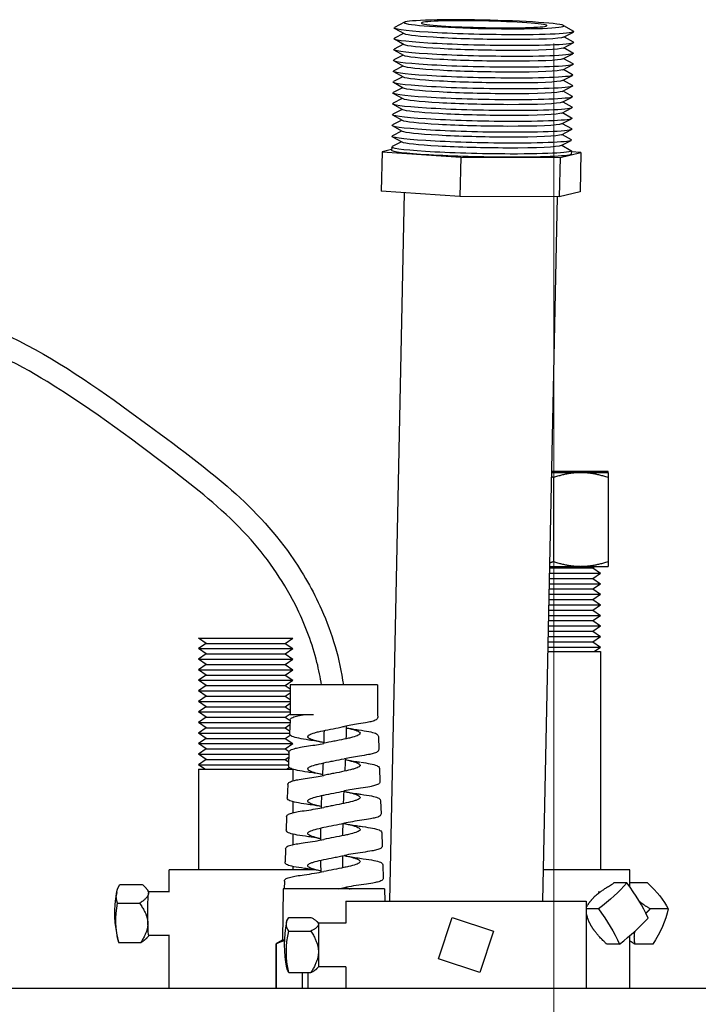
# Model space of a CAD drawing. Extents: x 0 to 796, y 0 to 496.
# Tile 62 of 222: x 134.95 to 138.83, y 311.55 to 317.18. Entities that reach past the tile are written whole.
import ezdxf

# ---------------------------------------------------------------- set-up
doc = ezdxf.new("R2010")
doc.units = 0
doc.header["$LTSCALE"] = 12
doc.header["$MEASUREMENT"] = 0
doc.linetypes.add('C', pattern=[2, 1.25, -0.25, 0.25, -0.25])
doc.layers.add('C', color=4, linetype='C', lineweight=13)
doc.layers.add('X', color=1, linetype='CONTINUOUS')

msp = doc.modelspace()

# ---------------------------------------------------------------- linework, layer by layer
at = {"layer": 'C'}
msp.add_line((138.00229, 317.0468), (138.00229, 189.12703), dxfattribs=at)
at = {"layer": 'X'}
for p, q in [((137.14826, 317.16778), (137.09093, 317.13822)), ((137.14268, 317.10353), (137.08965, 317.07618)), ((137.14689, 317.10113), (137.09082, 317.13303)), ((138.05649, 317.08243), (138.11383, 317.11199)), ((138.05787, 317.14908), (138.11393, 317.11718)), ((137.1414, 317.04149), (137.08838, 317.01415)), ((137.14561, 317.0391), (137.08955, 317.07099)), ((138.05522, 317.02039), (138.11255, 317.04996)), ((138.0608, 317.08465), (138.11266, 317.05515)), ((137.14434, 316.97706), (137.08827, 317.00896)), ((138.05394, 316.95836), (138.11128, 316.98792)), ((138.05952, 317.02261), (138.11138, 316.99311)), ((137.14306, 316.91503), (137.08699, 316.94693)), ((137.14013, 316.97946), (137.0871, 316.95212)), ((138.05825, 316.96058), (138.11011, 316.93108)), ((137.14179, 316.853), (137.08572, 316.88489)), ((137.13885, 316.91742), (137.08583, 316.89008)), ((138.05267, 316.89632), (138.11, 316.92589)), ((138.05697, 316.89854), (138.10883, 316.86904)), ((137.14051, 316.79096), (137.08444, 316.82286)), ((137.13758, 316.85539), (137.08455, 316.82805)), ((138.05139, 316.83429), (138.10872, 316.86385)), ((138.0557, 316.83651), (138.10756, 316.80701)), ((137.13924, 316.72893), (137.08317, 316.76082)), ((137.1363, 316.79336), (137.08327, 316.76601)), ((138.05012, 316.77226), (138.10745, 316.80182)), ((138.05442, 316.77448), (138.10628, 316.74497)), ((137.13503, 316.73132), (137.082, 316.70398)), ((138.04884, 316.71022), (138.10617, 316.73978)), ((138.05315, 316.71244), (138.105, 316.68294)), ((137.13375, 316.66929), (137.08072, 316.64194)), ((137.13796, 316.66689), (137.08189, 316.69879)), ((138.04756, 316.64819), (138.1049, 316.67775)), ((138.05187, 316.65041), (138.10373, 316.62091)), ((137.13247, 316.60725), (137.07945, 316.57991)), ((137.13668, 316.60486), (137.08062, 316.63675)), ((138.04629, 316.58615), (138.10362, 316.61572)), ((137.1312, 316.54522), (137.07817, 316.51787)), ((137.13541, 316.54282), (137.07934, 316.57472)), ((138.04501, 316.52412), (138.10235, 316.55368)), ((138.05059, 316.58837), (138.10245, 316.55887)), ((137.12992, 316.48318), (137.0769, 316.45584)), ((137.13413, 316.48079), (137.07806, 316.51268)), ((138.04374, 316.46208), (138.10107, 316.49165)), ((138.04932, 316.52634), (138.10118, 316.49684)), ((137.01935, 316.42592), (137.01473, 316.20128)), ((137.07416, 316.43903), (137.01935, 316.42592)), ((137.01935, 316.42592), (137.46915, 316.39588)), ((137.07445, 316.45329), (137.07407, 316.43485)), ((138.03777, 316.39424), (138.15659, 316.42265)), ((138.04804, 316.4643), (138.0999, 316.4348)), ((138.10224, 316.43216), (138.10186, 316.41372)), ((138.15659, 316.42265), (138.10212, 316.42629)), ((138.15659, 316.42265), (138.15197, 316.19801)), ((137.46915, 316.39588), (137.46453, 316.17123)), ((137.46915, 316.39588), (138.03777, 316.39424)), ((138.03777, 316.39424), (138.03315, 316.1696)), ((137.46453, 316.17123), (137.01473, 316.20128)), ((138.15197, 316.19801), (138.03315, 316.1696)), ((137.14561, 316.19254), (137.06221, 312.13688)), ((138.03315, 316.1696), (137.46453, 316.17123)), ((138.02032, 316.16963), (137.93739, 312.13688)), ((138.15605, 314.58993), (137.98784, 314.58993)), ((138.3123, 314.59688), (137.98798, 314.59688)), ((137.9998, 314.56202), (137.9998, 314.08179)), ((138.3123, 314.58993), (138.15605, 314.58993)), ((138.3123, 314.58993), (138.3123, 314.59688)), ((138.3123, 314.56202), (138.3123, 314.08179)), ((137.97601, 314.01485), (138.2698, 314.01485)), ((137.97663, 314.04505), (138.2258, 314.04505)), ((137.97681, 314.05388), (138.15605, 314.05388)), ((138.15605, 314.05388), (138.3123, 314.05388)), ((138.2258, 314.04505), (138.23866, 314.05388)), ((138.2258, 314.04505), (138.2698, 314.01485)), ((138.2258, 313.98464), (138.2698, 314.01485)), ((137.97477, 313.95444), (138.2698, 313.95444)), ((137.97539, 313.98464), (138.2258, 313.98464)), ((138.2258, 313.98464), (138.2698, 313.95444)), ((138.2258, 313.92423), (138.2698, 313.95444)), ((137.97353, 313.89403), (138.2698, 313.89403)), ((137.97415, 313.92423), (138.2258, 313.92423)), ((138.2258, 313.92423), (138.2698, 313.89403)), ((138.2258, 313.86383), (138.2698, 313.89403)), ((137.97228, 313.83362), (138.2698, 313.83362)), ((137.9729, 313.86383), (138.2258, 313.86383)), ((138.2258, 313.86383), (138.2698, 313.83362)), ((138.2258, 313.80342), (138.2698, 313.83362)), ((137.97104, 313.77322), (138.2698, 313.77322)), ((137.97166, 313.80342), (138.2258, 313.80342)), ((138.2258, 313.80342), (138.2698, 313.77322)), ((138.2258, 313.74301), (138.2698, 313.77322)), ((137.97042, 313.74301), (138.2258, 313.74301)), ((138.2258, 313.74301), (138.2698, 313.71281)), ((137.96918, 313.68261), (138.2258, 313.68261)), ((137.9698, 313.71281), (138.2698, 313.71281)), ((138.2258, 313.68261), (138.2698, 313.71281)), ((138.2258, 313.68261), (138.2698, 313.6524)), ((135.96951, 313.64318), (136.50951, 313.64318)), ((136.01351, 313.61298), (135.96951, 313.64318)), ((136.01351, 313.61298), (135.96951, 313.58277)), ((136.01351, 313.61298), (136.23951, 313.61298)), ((136.23951, 313.61298), (136.46551, 313.61298)), ((136.46551, 313.61298), (136.50951, 313.64318)), ((136.46551, 313.61298), (136.50951, 313.58277)), ((137.96794, 313.6222), (138.2258, 313.6222)), ((137.96856, 313.6524), (138.2698, 313.6524)), ((138.2258, 313.6222), (138.2698, 313.6524)), ((138.2258, 313.6222), (138.2698, 313.592)), ((135.96951, 313.58277), (136.23951, 313.58277)), ((136.01351, 313.55257), (135.96951, 313.58277)), ((136.01351, 313.55257), (135.96951, 313.52237)), ((136.01351, 313.55257), (136.23951, 313.55257)), ((136.23951, 313.58277), (136.50951, 313.58277)), ((136.23951, 313.55257), (136.46551, 313.55257)), ((136.46551, 313.55257), (136.50951, 313.58277)), ((136.46551, 313.55257), (136.50951, 313.52237)), ((137.9668, 313.56688), (138.2698, 313.56688)), ((137.96731, 313.592), (138.2698, 313.592)), ((138.23321, 313.56688), (138.2698, 313.592)), ((138.2698, 313.56688), (138.2698, 312.31688)), ((135.96951, 313.52237), (136.23951, 313.52237)), ((136.01351, 313.49216), (135.96951, 313.52237)), ((136.01351, 313.49216), (135.96951, 313.46196)), ((136.01351, 313.49216), (136.23951, 313.49216)), ((136.23951, 313.52237), (136.50951, 313.52237)), ((136.23951, 313.49216), (136.46551, 313.49216)), ((136.46551, 313.49216), (136.50951, 313.52237)), ((136.46551, 313.49216), (136.50951, 313.46196)), ((135.96951, 313.46196), (136.23951, 313.46196)), ((136.01351, 313.43176), (135.96951, 313.46196)), ((136.23951, 313.46196), (136.50951, 313.46196)), ((136.46551, 313.43176), (136.50951, 313.46196)), ((136.01351, 313.43176), (135.96951, 313.40155)), ((135.96951, 313.40155), (136.23951, 313.40155)), ((136.01351, 313.37135), (135.96951, 313.40155)), ((136.01351, 313.43176), (136.23951, 313.43176)), ((136.23951, 313.43176), (136.46551, 313.43176)), ((136.23951, 313.40155), (136.50951, 313.40155)), ((136.46551, 313.43176), (136.50951, 313.40155)), ((136.46551, 313.37135), (136.50951, 313.40155)), ((136.01351, 313.37135), (135.96951, 313.34115)), ((135.96951, 313.34115), (136.23951, 313.34115)), ((136.01351, 313.31094), (135.96951, 313.34115)), ((136.01351, 313.37135), (136.23951, 313.37135)), ((136.23951, 313.37135), (136.46551, 313.37135)), ((136.23951, 313.34115), (136.49389, 313.34115)), ((136.46551, 313.37135), (136.49389, 313.35187)), ((136.46551, 313.31094), (136.49389, 313.33042)), ((136.99371, 313.3748), (136.49389, 313.3748)), ((136.49389, 313.3748), (136.49389, 313.2044)), ((136.99371, 313.3748), (136.99371, 313.2044)), ((136.01351, 313.31094), (135.96951, 313.28074)), ((135.96951, 313.28074), (136.23951, 313.28074)), ((136.01351, 313.25053), (135.96951, 313.28074)), ((136.01351, 313.31094), (136.23951, 313.31094)), ((136.23951, 313.31094), (136.46551, 313.31094)), ((136.23951, 313.28074), (136.49389, 313.28074)), ((136.46551, 313.31094), (136.49389, 313.29146)), ((136.46551, 313.25053), (136.49389, 313.27002)), ((136.01351, 313.25053), (135.96951, 313.22033)), ((135.96951, 313.22033), (136.23951, 313.22033)), ((136.01351, 313.19013), (135.96951, 313.22033)), ((136.01351, 313.25053), (136.23951, 313.25053)), ((136.23951, 313.25053), (136.46551, 313.25053)), ((136.23951, 313.22033), (136.49389, 313.22033)), ((136.46551, 313.25053), (136.49389, 313.23105)), ((136.46551, 313.19013), (136.49389, 313.20961)), ((136.01351, 313.19013), (135.96951, 313.15992)), ((135.96951, 313.15992), (136.23951, 313.15992)), ((136.01351, 313.12972), (135.96951, 313.15992)), ((136.01351, 313.19013), (136.23951, 313.19013)), ((136.23951, 313.19013), (136.46551, 313.19013)), ((136.23951, 313.15992), (136.49234, 313.15992)), ((136.46551, 313.19013), (136.49274, 313.17144)), ((136.49278, 313.17259), (136.49017, 313.09784)), ((136.6275, 313.2044), (136.49389, 313.2044)), ((136.99371, 313.2044), (136.99422, 313.18985)), ((136.01351, 313.12972), (135.96951, 313.09952)), ((135.96951, 313.09952), (136.23951, 313.09952)), ((136.01351, 313.06931), (135.96951, 313.09952)), ((136.01351, 313.12972), (136.23951, 313.12972)), ((136.23951, 313.12972), (136.46551, 313.12972)), ((136.23951, 313.09952), (136.49023, 313.09952)), ((136.46551, 313.12972), (136.49191, 313.14785)), ((136.46551, 313.12972), (136.49068, 313.11244)), ((136.01351, 313.06931), (135.96951, 313.03911)), ((136.01351, 313.06931), (136.23951, 313.06931)), ((136.23951, 313.06931), (136.46551, 313.06931)), ((136.46551, 313.06931), (136.4934, 313.08846)), ((136.46551, 313.06931), (136.50951, 313.03911)), ((136.99804, 313.0803), (137.00064, 313.00583)), ((135.96951, 313.03911), (136.23951, 313.03911)), ((136.01351, 313.00891), (135.96951, 313.03911)), ((136.01351, 313.00891), (135.96951, 312.9787)), ((136.01351, 313.00891), (136.23951, 313.00891)), ((136.23951, 313.03911), (136.50951, 313.03911)), ((136.23951, 313.00891), (136.46551, 313.00891)), ((136.46551, 313.00891), (136.50951, 313.03911)), ((136.46551, 313.00891), (136.48758, 312.99376)), ((136.48635, 312.98861), (136.48374, 312.91382)), ((135.96951, 312.9787), (136.23951, 312.9787)), ((136.01351, 312.9485), (135.96951, 312.9787)), ((136.01351, 312.9485), (135.96951, 312.9183)), ((136.01351, 312.9485), (136.23951, 312.9485)), ((136.23951, 312.9787), (136.48601, 312.9787)), ((136.23951, 312.9485), (136.46551, 312.9485)), ((136.46551, 312.9485), (136.48543, 312.96217)), ((136.46551, 312.9485), (136.4845, 312.93547)), ((135.96951, 312.9183), (136.23951, 312.9183)), ((136.0061, 312.89318), (135.96951, 312.9183)), ((135.96951, 312.89318), (136.23951, 312.89318)), ((135.96951, 312.89318), (135.96951, 312.31688)), ((136.23951, 312.9183), (136.4839, 312.9183)), ((136.23951, 312.89318), (136.50705, 312.89318)), ((136.47292, 312.89318), (136.48785, 312.90343)), ((136.48693, 312.9183), (136.48693, 312.9183)), ((136.50951, 312.8924), (136.50951, 312.82615)), ((137.00446, 312.89662), (137.00707, 312.82182)), ((136.47992, 312.80462), (136.47731, 312.72981)), ((136.50951, 312.70671), (136.50951, 312.64371)), ((137.01089, 312.71263), (137.0135, 312.6378)), ((136.4735, 312.62064), (136.47088, 312.54579)), ((136.50951, 312.63583), (136.50951, 312.63583)), ((136.50951, 312.52125), (136.50951, 312.46105)), ((137.01731, 312.52866), (137.01993, 312.45378)), ((136.46707, 312.43666), (136.46446, 312.36197)), ((136.50951, 312.453), (136.50951, 312.453)), ((136.21316, 312.31688), (135.80201, 312.31688)), ((135.80201, 312.18907), (135.80201, 312.31688)), ((136.63006, 312.31688), (136.21316, 312.31688)), ((136.50951, 312.33598), (136.50951, 312.31688)), ((137.02374, 312.34467), (137.02635, 312.26977)), ((138.4373, 312.31688), (137.94109, 312.31688)), ((138.4373, 312.21852), (138.4373, 312.31688)), ((136.46064, 312.25267), (136.45907, 312.20749)), ((135.51952, 312.23368), (135.64611, 312.23368)), ((135.68622, 312.19188), (135.67064, 312.21053)), ((136.45393, 312.20749), (136.4488, 311.91355)), ((136.7438, 312.20749), (136.45393, 312.20749)), ((137.03367, 312.20749), (136.7438, 312.20749)), ((137.03367, 312.20749), (137.0349, 312.13688)), ((138.42022, 312.24173), (138.34607, 312.24173)), ((138.53869, 312.24173), (138.4373, 312.24173)), ((135.80201, 312.19188), (135.68595, 312.19188)), ((138.25559, 312.19188), (138.26934, 312.19188)), ((135.50595, 312.12543), (135.63254, 312.12543)), ((136.8123, 312.13688), (138.1873, 312.13688)), ((136.8123, 312.13688), (136.8123, 312.01188)), ((138.1873, 312.13688), (138.1873, 311.63688)), ((138.25726, 312.09289), (138.1873, 312.09289)), ((138.65612, 312.09289), (138.55324, 312.09289)), ((136.48516, 312.04476), (136.61197, 312.04476)), ((137.34192, 311.80735), (137.42027, 312.04476)), ((137.42027, 312.04476), (137.65767, 311.96641)), ((136.65542, 312.01188), (136.64986, 312.01851)), ((136.65542, 312.01188), (136.65542, 312.00558)), ((136.8123, 312.01188), (136.65542, 312.01188)), ((136.65542, 312.00558), (136.65542, 311.84771)), ((135.68622, 311.94188), (135.67868, 311.93285)), ((135.80201, 311.94188), (135.68595, 311.94188)), ((135.80201, 311.63688), (135.80201, 311.94469)), ((136.4488, 311.91355), (136.4134, 311.89311)), ((136.45999, 311.91355), (136.4488, 311.91355)), ((136.48516, 311.96641), (136.61197, 311.96641)), ((137.65767, 311.96641), (137.57933, 311.729)), ((138.25559, 311.94188), (138.25583, 311.94188)), ((138.4373, 311.63688), (138.4373, 311.9401)), ((135.51247, 311.90008), (135.63906, 311.90008)), ((136.41392, 311.89311), (136.4134, 311.89311)), ((136.4134, 311.63688), (136.4134, 311.89311)), ((136.41392, 311.89311), (136.41392, 311.63688)), ((138.37801, 311.89203), (138.30386, 311.89203)), ((138.5691, 311.89203), (138.46622, 311.89203)), ((136.65542, 311.84771), (136.65542, 311.76188)), ((137.57933, 311.729), (137.34192, 311.80735)), ((136.65542, 311.76188), (136.64986, 311.75525)), ((136.8123, 311.76188), (136.65542, 311.76188)), ((136.8123, 311.76188), (136.8123, 311.63688)), ((136.48516, 311.729), (136.61197, 311.729)), ((136.56272, 311.729), (136.56272, 311.63688)), ((136.59501, 311.729), (136.59501, 311.63688)), ((144.9373, 311.63688), (133.20133, 311.63688))]:
    msp.add_line(p, q, dxfattribs=at)
for centre, start, end in [((136.10918, 312.06688), 168.73798, 194.57628), ((137.07942, 311.88688), 167.74241, 192.25759)]:
    msp.add_arc(centre, 0.62, start, end, dxfattribs=at)
at = {"layer": 'X', "extrusion": (1.89116e-16, -1.08855e-15, -1)}
for centre, major_axis, start_param, end_param in [((137.60302, 317.15612), (0.45693, -0.0094), -5.0376838, 1.2455015), ((137.60174, 317.09409), (-0.45693, 0.0094), -1.8960911, -0.096456), ((137.60046, 317.03205), (-0.45693, 0.0094), -1.8960911, -0.096456), ((137.59919, 316.97002), (-0.45693, 0.0094), -1.8960911, -0.096456), ((137.59791, 316.90798), (-0.45693, 0.0094), -1.8960911, -0.096456), ((137.59664, 316.84595), (-0.45693, 0.0094), -1.8960911, -0.096456), ((137.59536, 316.78392), (-0.45693, 0.0094), -1.8960911, -0.096456), ((137.59409, 316.72188), (-0.45693, 0.0094), -1.8960911, -0.096456), ((137.59281, 316.65985), (-0.45693, 0.0094), -1.8960911, -0.096456), ((137.59153, 316.59781), (-0.45693, 0.0094), -1.8960911, -0.096456), ((137.59026, 316.53578), (-0.45693, 0.0094), -1.8960911, -0.096456), ((137.58898, 316.47374), (-0.45693, 0.0094), -1.8960911, -0.096456)]:
    msp.add_ellipse(centre, major_axis=major_axis, ratio=0.0524382, start_param=start_param, end_param=end_param, dxfattribs=at)
at = {"layer": 'X', "extrusion": (2.07328e-16, 1.17397e-15, -1)}
msp.add_ellipse((137.60302, 317.15612), major_axis=(0.35892, -0.00738), ratio=0.0524382, start_param=-5.0376838, end_param=1.2455015, dxfattribs=at)
at = {"layer": 'X', "extrusion": (2.26075e-16, -6.39903e-16, -1)}
for centre, end_param in [((137.60238, 317.12511), 0.096456), ((137.6011, 317.06307), 0.096456), ((137.59983, 317.00104), 0.096456), ((137.59855, 316.939), 0.096456), ((137.59727, 316.87697), 0.096456), ((137.596, 316.81493), 0.096456), ((137.59472, 316.7529), 0.096456), ((137.59345, 316.69086), 0.096456), ((137.59217, 316.62883), 0.096456), ((137.5909, 316.56679), 0.096456), ((137.58962, 316.50476), 0.096456), ((137.58835, 316.44273), 0.096456), ((137.58797, 316.42429), 0)]:
    msp.add_ellipse(centre, major_axis=(-0.51389, 0.01057), ratio=0.0524382, start_param=-1.8960911, end_param=end_param, dxfattribs=at)
at = {"layer": 'X', "extrusion": (2.23103e-16, 3.92189e-16, -1)}
for centre in [(137.60238, 317.12511), (137.6011, 317.06307), (137.59983, 317.00104), (137.59855, 316.939), (137.59727, 316.87697), (137.596, 316.81493), (137.59472, 316.7529), (137.59345, 316.69086), (137.59217, 316.62883), (137.5909, 316.56679), (137.58962, 316.50476), (137.58835, 316.44273)]:
    msp.add_ellipse(centre, major_axis=(0.51389, -0.01057), ratio=0.0524382, start_param=-0.096456, end_param=1.2455015, dxfattribs=at)
at = {"layer": 'X', "extrusion": (2.03501e-16, -3.94648e-16, -1)}
for centre in [(137.60174, 317.09409), (137.60046, 317.03205), (137.59919, 316.97002), (137.59791, 316.90798), (137.59664, 316.84595), (137.59536, 316.78392), (137.59409, 316.72188), (137.59281, 316.65985), (137.59153, 316.59781), (137.59026, 316.53578), (137.58898, 316.47374)]:
    msp.add_ellipse(centre, major_axis=(0.45693, -0.0094), ratio=0.0524382, start_param=0.096456, end_param=1.2455015, dxfattribs=at)
at = {"layer": 'X', "extrusion": (2.20582e-16, -4.53611e-18, -1)}
msp.add_ellipse((137.58797, 316.42429), major_axis=(0.51389, -0.01057), ratio=0.0524382, start_param=0, end_param=1.2455015, dxfattribs=at)
at = {"layer": 'X', "extrusion": (2.24041e-16, 8.05477e-17, -1)}
msp.add_ellipse((136.10592, 312.17955), major_axis=(-0.60701, -0.01756), ratio=0.432227, start_param=-0.1404882, end_param=0.2741554, dxfattribs=at)
at = {"layer": 'X', "extrusion": (2.73822e-16, -8.63335e-17, -1)}
msp.add_ellipse((137.9913, 312.16731), major_axis=(-0.52046, -0.31288), ratio=0.3480811, start_param=-2.3029668, end_param=-1.8883233, dxfattribs=at)
at = {"layer": 'X'}
for centre, major_axis, ratio, start_param, end_param in [((138.13315, 312.1413), (-0.40954, 0.44839), 0.4697467, -2.1834149, -1.7687714), ((138.11205, 311.96645), (0.52046, 0.31288), 0.3480811, -1.2532694, -0.8386258), ((136.11244, 311.95421), (-0.60701, -0.01756), 0.432227, 0.0988223, 0.1404882), ((137.07942, 311.76818), (-0.60727, 0), 0.3133772, 0.0679794, 0.2073218)]:
    msp.add_ellipse(centre, major_axis=major_axis, ratio=ratio, start_param=start_param, end_param=end_param, dxfattribs=at)
at = {"layer": 'X', "extrusion": (2.66911e-16, -2.66981e-17, -1)}
msp.add_ellipse((138.11529, 312.16731), major_axis=(0.55722, -0.24141), ratio=0.4830051, start_param=-0.9384458, end_param=-0.5238022, dxfattribs=at)
at = {"layer": 'X', "extrusion": (0, 0, -1)}
for major_axis, start_param, end_param in [((0, 0.125), -2.0186289, -0.4478326), ((0, 0.125), -0.4478326, 0), ((0, -0.125), 0, 1.1229637)]:
    msp.add_ellipse((135.68595, 312.06688), major_axis=major_axis, ratio=0.0602233, start_param=start_param, end_param=end_param, dxfattribs=at)
at = {"layer": 'X', "extrusion": (2.11062e-16, 3.45384e-18, -1)}
msp.add_ellipse((136.1024, 312.01275), major_axis=(-0.60255, 0.07554), ratio=0.8997516, start_param=-0.3457632, end_param=0.0688804, dxfattribs=at)
at = {"layer": 'X', "extrusion": (3.54279e-16, 9.28117e-17, -1)}
msp.add_ellipse((137.97019, 311.99246), major_axis=(0.40954, -0.44839), ratio=0.4697467, start_param=-1.3728213, end_param=-0.9581777, dxfattribs=at)
at = {"layer": 'X', "extrusion": (2.20524e-16, -4.86998e-17, -1)}
msp.add_ellipse((138.1305, 311.99246), major_axis=(-0.47674, -0.37615), ratio=0.651831, start_param=-2.4685937, end_param=-2.0539501, dxfattribs=at)
at = {"layer": 'X', "extrusion": (2.01271e-16, 1.35096e-16, -1)}
msp.add_ellipse((137.07942, 312.00558), major_axis=(-0.60727, 0), ratio=0.3133772, start_param=-0.2073218, end_param=0.2073218, dxfattribs=at)
at = {"layer": 'X', "extrusion": (2.21861e-16, -4.07577e-20, -1)}
msp.add_ellipse((137.07942, 311.84771), major_axis=(-0.60727, 0), ratio=0.9496287, start_param=-0.2073218, end_param=0.2073218, dxfattribs=at)
at = {"layer": 'X'}
for points, knots in [([(133.24407, 315.7248), (133.32865, 315.69862), (133.41514, 315.67871), (133.72296, 315.62181), (133.94795, 315.60558), (134.40053, 315.54164), (134.6311, 315.48679), (135.10311, 315.27355), (135.34223, 315.11015), (135.76292, 314.80257), (135.95406, 314.6665), (136.26761, 314.39592), (136.39413, 314.2646), (136.56558, 314.01943), (136.6249, 313.91549), (136.73334, 313.67104), (136.77761, 313.5243), (136.79792, 313.3748)], [0.6479744, 0.6479744, 0.6479744, 0.6479744, 0.9329852, 0.9329852, 1.6600895, 1.6600895, 2.4055363, 2.4055363, 3.3090785, 3.3090785, 4.0477908, 4.0477908, 4.6052154, 4.6052154, 4.9671722, 4.9671722, 5.4172706, 5.4172706, 5.4172706, 5.4172706]), ([(136.67271, 313.3748), (136.66625, 313.41815), (136.65763, 313.46107), (136.62065, 313.6095), (136.58205, 313.7125), (136.46469, 313.95378), (136.37417, 314.08786), (136.14899, 314.34179), (136.00915, 314.45847), (135.61836, 314.75882), (135.36821, 314.94881), (134.9211, 315.22264), (134.72756, 315.31911), (134.27071, 315.44893), (134.00482, 315.46826), (133.5762, 315.52226), (133.40933, 315.54817), (133.24748, 315.59457)], [6.6535682, 6.6535682, 6.6535682, 6.6535682, 6.7853623, 6.7853623, 7.1148229, 7.1148229, 7.6034565, 7.6034565, 8.1707362, 8.1707362, 9.1560862, 9.1560862, 9.835694, 9.835694, 10.6897239, 10.6897239, 11.2288395, 11.2288395, 11.2288395, 11.2288395]), ([(136.49278, 313.17259), (136.4929, 313.176), (136.49438, 313.17905), (136.49807, 313.18367), (136.50036, 313.18533), (136.50938, 313.19064), (136.51814, 313.19347), (136.54039, 313.19912), (136.55337, 313.20178), (136.56825, 313.2044)], [0, 0, 0, 0, 0.02425179, 0.02425179, 0.05187409, 0.05187409, 0.12383033, 0.12383033, 0.18835035, 0.18835035, 0.18835035, 0.18835035]), ([(136.99423, 313.18987), (136.99435, 313.18642), (136.993, 313.18313), (136.98956, 313.17843), (136.98742, 313.17674), (136.97922, 313.17153), (136.97148, 313.16887), (136.95368, 313.16405), (136.94483, 313.16206), (136.92057, 313.15728), (136.90371, 313.15447), (136.88514, 313.1517)], [0, 0, 0, 0, 0.02448483, 0.02448483, 0.05053497, 0.05053497, 0.1176272, 0.1176272, 0.16632829, 0.16632829, 0.23529166, 0.23529166, 0.23529166, 0.23529166]), ([(136.60039, 313.05973), (136.57845, 313.06296), (136.55889, 313.06623), (136.52704, 313.07284), (136.51466, 313.07613), (136.50204, 313.08156), (136.49881, 313.08326), (136.49299, 313.08832), (136.48999, 313.09261), (136.49017, 313.09784)], [0, 0, 0, 0, 0.08148278, 0.08148278, 0.16419185, 0.16419185, 0.20034189, 0.20034189, 0.23759103, 0.23759103, 0.23759103, 0.23759103]), ([(136.68813, 313.04438), (136.67998, 313.0461), (136.67213, 313.04782), (136.65677, 313.05136), (136.64935, 313.05318), (136.62793, 313.05887), (136.61614, 313.06271), (136.60365, 313.06852), (136.60039, 313.07046), (136.59343, 313.07627), (136.59264, 313.08011), (136.59731, 313.08592), (136.59983, 313.08786), (136.61016, 313.09367), (136.62065, 313.09751), (136.64088, 313.10333), (136.64833, 313.10526), (136.67245, 313.11107), (136.69065, 313.11492), (136.72936, 313.12271), (136.7495, 313.12657), (136.7789, 313.13242), (136.78845, 313.13435), (136.79967, 313.13671), (136.80164, 313.13713), (136.80359, 313.13754)], [-1.3813061, -1.3813061, -1.3813061, -1.3813061, -1.3130107, -1.3130107, -1.2408455, -1.2408455, -1.0873697, -1.0873697, -1.0105294, -1.0105294, -0.8569975, -0.8569975, -0.780164, -0.780164, -0.6265617, -0.6265617, -0.5497357, -0.5497357, -0.3960494, -0.3960494, -0.2411721, -0.2411721, -0.1644021, -0.1644021, -0.1478421, -0.1478421, -0.1478421, -0.1478421]), ([(136.81344, 313.13002), (136.81789, 313.12904), (136.82222, 313.12806), (136.83469, 313.12515), (136.84239, 313.12322), (136.86337, 313.11746), (136.87446, 313.11368), (136.88589, 313.10792), (136.8888, 313.106), (136.89463, 313.10024), (136.89469, 313.09646), (136.88904, 313.09072), (136.88619, 313.08879), (136.87494, 313.08303), (136.86395, 313.07924), (136.84311, 313.07349), (136.83546, 313.07157), (136.81087, 313.0658), (136.7925, 313.062), (136.76348, 313.05624), (136.75363, 313.05432), (136.724, 313.04855), (136.70445, 313.04474), (136.68607, 313.04087), (136.68593, 313.04084), (136.68579, 313.04081)], [-1.3759898, -1.3759898, -1.3759898, -1.3759898, -1.3369019, -1.3369019, -1.2599799, -1.2599799, -1.1073857, -1.1073857, -1.0305226, -1.0305226, -0.8781869, -0.8781869, -0.801386, -0.801386, -0.6487099, -0.6487099, -0.5719622, -0.5719622, -0.4189611, -0.4189611, -0.3422568, -0.3422568, -0.1889615, -0.1889615, -0.1877603, -0.1877603, -0.1877603, -0.1877603]), ([(136.81344, 313.13016), (136.83167, 313.1266), (136.85203, 313.1232), (136.8772, 313.11937), (136.88123, 313.11877), (136.88529, 313.11818)], [0.016195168, 0.016195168, 0.016195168, 0.016195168, 0.090358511, 0.090358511, 0.104304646, 0.104304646, 0.104304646, 0.104304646]), ([(136.88531, 313.11817), (136.90738, 313.11493), (136.92714, 313.11165), (136.95937, 313.10508), (136.97204, 313.1018), (136.98514, 313.09644), (136.98855, 313.09473), (136.99462, 313.08986), (136.99786, 313.08593), (136.99804, 313.08059)], [0, 0, 0, 0, 0.08119904, 0.08119904, 0.1632931, 0.1632931, 0.20038085, 0.20038085, 0.23847582, 0.23847582, 0.23847582, 0.23847582]), ([(136.68404, 313.04525), (136.66358, 313.04963), (136.63954, 313.05376), (136.60966, 313.05835), (136.60506, 313.05904), (136.60041, 313.05972)], [0, 0, 0, 0, 0.08907942, 0.08907942, 0.1050901, 0.1050901, 0.1050901, 0.1050901]), ([(136.48635, 312.98861), (136.48647, 312.99207), (136.48802, 312.99519), (136.49177, 312.99974), (136.49402, 313.00134), (136.50314, 313.00665), (136.51218, 313.00952), (136.53233, 313.0145), (136.54165, 313.01644), (136.56582, 313.02091), (136.58169, 313.02345), (136.599, 313.02597)], [0, 0, 0, 0, 0.02488401, 0.02488401, 0.05248013, 0.05248013, 0.12706717, 0.12706717, 0.17597064, 0.17597064, 0.23997024, 0.23997024, 0.23997024, 0.23997024]), ([(137.00064, 313.00582), (137.00076, 313.00236), (136.99938, 312.99903), (136.99586, 312.99434), (136.99376, 312.99273), (136.98564, 312.98765), (136.97806, 312.98506), (136.96034, 312.98029), (136.95136, 312.97829), (136.92663, 312.9735), (136.90935, 312.97068), (136.89026, 312.96789)], [0, 0, 0, 0, 0.02489148, 0.02489148, 0.05100488, 0.05100488, 0.11814168, 0.11814168, 0.16820209, 0.16820209, 0.23941282, 0.23941282, 0.23941282, 0.23941282]), ([(136.68059, 312.86142), (136.666, 312.86457), (136.65258, 312.86771), (136.62631, 312.87479), (136.61466, 312.87867), (136.60261, 312.88453), (136.59954, 312.88647), (136.5931, 312.89232), (136.59274, 312.89619), (136.59814, 312.90205), (136.60088, 312.90398), (136.61194, 312.90983), (136.62296, 312.9137), (136.6439, 312.91955), (136.65152, 312.92149), (136.6762, 312.92733), (136.69477, 312.93119), (136.724, 312.93704), (136.73387, 312.93897), (136.76376, 312.94483), (136.78356, 312.94871), (136.80252, 312.95274), (136.80304, 312.95285), (136.80357, 312.95296)], [-1.381439, -1.381439, -1.381439, -1.381439, -1.256215, -1.256215, -1.1008095, -1.1008095, -1.0240942, -1.0240942, -0.8688463, -0.8688463, -0.7921177, -0.7921177, -0.6370714, -0.6370714, -0.5603266, -0.5603266, -0.4055402, -0.4055402, -0.3287753, -0.3287753, -0.1734413, -0.1734413, -0.1690237, -0.1690237, -0.1690237, -0.1690237]), ([(136.68033, 312.85624), (136.68041, 312.85786), (136.68049, 312.85948), (136.6817, 312.8836), (136.68281, 312.90619), (136.68385, 312.92884)], [6.137095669, 6.137095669, 6.137095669, 6.137095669, 6.141948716, 6.141948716, 6.209586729, 6.209586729, 6.209586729, 6.209586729]), ([(136.80909, 312.94753), (136.81455, 312.94635), (136.81985, 312.94517), (136.83333, 312.94205), (136.84114, 312.94012), (136.86245, 312.93433), (136.87376, 312.93052), (136.88934, 312.92283), (136.89346, 312.91903), (136.89381, 312.91325), (136.89295, 312.91132), (136.88744, 312.90554), (136.88, 312.90175), (136.86375, 312.89597), (136.85751, 312.89404), (136.83671, 312.88827), (136.82025, 312.88448), (136.78363, 312.87674), (136.76379, 312.87287), (136.73382, 312.86704), (136.72394, 312.86511), (136.70443, 312.86124), (136.69488, 312.8593), (136.68572, 312.85736)], [-1.3763695, -1.3763695, -1.3763695, -1.3763695, -1.3291686, -1.3291686, -1.2518999, -1.2518999, -1.0985239, -1.0985239, -0.9453049, -0.9453049, -0.868263, -0.868263, -0.7151567, -0.7151567, -0.6381659, -0.6381659, -0.4852319, -0.4852319, -0.3296085, -0.3296085, -0.2526439, -0.2526439, -0.1751294, -0.1751294, -0.1751294, -0.1751294]), ([(136.8091, 312.94759), (136.82815, 312.94376), (136.84977, 312.94011), (136.87879, 312.93569), (136.88529, 312.93473), (136.89187, 312.93378)], [0.01027995, 0.01027995, 0.01027995, 0.01027995, 0.08930747, 0.08930747, 0.11167391, 0.11167391, 0.11167391, 0.11167391]), ([(136.89829, 312.93284), (136.91839, 312.92987), (136.93632, 312.92687), (136.96726, 312.92056), (136.9798, 312.91728), (136.99237, 312.91196), (136.99553, 312.91033), (137.00124, 312.90559), (137.00428, 312.90169), (137.00446, 312.89662)], [0.00761897, 0.00761897, 0.00761897, 0.00761897, 0.08388007, 0.08388007, 0.16819003, 0.16819003, 0.20383261, 0.20383261, 0.2404107, 0.2404107, 0.2404107, 0.2404107]), ([(136.59436, 312.87604), (136.57185, 312.87931), (136.55185, 312.88261), (136.51974, 312.88922), (136.50738, 312.8925), (136.49508, 312.89792), (136.49202, 312.89957), (136.48644, 312.90453), (136.48356, 312.90876), (136.48374, 312.91382)], [0, 0, 0, 0, 0.08427955, 0.08427955, 0.16894971, 0.16894971, 0.20428018, 0.20428018, 0.24066416, 0.24066416, 0.24066416, 0.24066416]), ([(136.68059, 312.86141), (136.66059, 312.86557), (136.6375, 312.86952), (136.607, 312.87418), (136.60072, 312.87512), (136.59436, 312.87604)], [0.00484139, 0.00484139, 0.00484139, 0.00484139, 0.0903753, 0.0903753, 0.11212158, 0.11212158, 0.11212158, 0.11212158]), ([(136.47993, 312.80462), (136.48005, 312.80806), (136.48156, 312.81111), (136.48528, 312.81568), (136.48755, 312.81728), (136.49664, 312.82253), (136.50551, 312.82531), (136.52557, 312.83022), (136.53503, 312.83218), (136.55933, 312.83662), (136.57511, 312.83911), (136.59237, 312.84158)], [0.00000891, 0.00000891, 0.00000891, 0.00000891, 0.02477906, 0.02477906, 0.0529174, 0.0529174, 0.12766136, 0.12766136, 0.17801361, 0.17801361, 0.24242275, 0.24242275, 0.24242275, 0.24242275]), ([(137.00707, 312.82182), (137.00719, 312.81843), (137.00588, 312.81523), (137.00251, 312.81061), (137.00047, 312.809), (136.99261, 312.80397), (136.98529, 312.80144), (136.96798, 312.79676), (136.95901, 312.79477), (136.93394, 312.78992), (136.91619, 312.78706), (136.8965, 312.78422)], [0.00001902, 0.00001902, 0.00001902, 0.00001902, 0.02415587, 0.02415587, 0.05015436, 0.05015436, 0.11685701, 0.11685701, 0.16826512, 0.16826512, 0.24235697, 0.24235697, 0.24235697, 0.24235697]), ([(136.67251, 312.67862), (136.6602, 312.68136), (136.64886, 312.6841), (136.63177, 312.68879), (136.62541, 312.69072), (136.60872, 312.69654), (136.60094, 312.70038), (136.59496, 312.70619), (136.59394, 312.70813), (136.5938, 312.71393), (136.59759, 312.71775), (136.6088, 312.72355), (136.61345, 312.72549), (136.62983, 312.7313), (136.64386, 312.73511), (136.66844, 312.74091), (136.6772, 312.74286), (136.70454, 312.74866), (136.72404, 312.75248), (136.76344, 312.76019), (136.78295, 312.76403), (136.802, 312.76806), (136.80284, 312.76824), (136.80368, 312.76842)], [-1.3817249, -1.3817249, -1.3817249, -1.3817249, -1.2726453, -1.2726453, -1.1958353, -1.1958353, -1.0422007, -1.0422007, -0.965352, -0.965352, -0.8123345, -0.8123345, -0.7354358, -0.7354358, -0.58248, -0.58248, -0.5055225, -0.5055225, -0.3525993, -0.3525993, -0.1996116, -0.1996116, -0.1925167, -0.1925167, -0.1925167, -0.1925167]), ([(136.8001, 312.76602), (136.80862, 312.76423), (136.81681, 312.76245), (136.84132, 312.75678), (136.85576, 312.75295), (136.87272, 312.74715), (136.87754, 312.74522), (136.88932, 312.73942), (136.89348, 312.73559), (136.89381, 312.72979), (136.89293, 312.72786), (136.88738, 312.72207), (136.87985, 312.71824), (136.86345, 312.71244), (136.85717, 312.71052), (136.83621, 312.70473), (136.8196, 312.7009), (136.78306, 312.6932), (136.7635, 312.68939), (136.73386, 312.68361), (136.72399, 312.68169), (136.70443, 312.67781), (136.69483, 312.67586), (136.68562, 312.67392)], [-1.3766679, -1.3766679, -1.3766679, -1.3766679, -1.3051345, -1.3051345, -1.1508445, -1.1508445, -1.0738458, -1.0738458, -0.9197085, -0.9197085, -0.8426534, -0.8426534, -0.6886701, -0.6886701, -0.6115602, -0.6115602, -0.4577299, -0.4577299, -0.3044077, -0.3044077, -0.2275777, -0.2275777, -0.1495885, -0.1495885, -0.1495885, -0.1495885]), ([(136.80018, 312.76768), (136.7997, 312.75758), (136.79923, 312.74748), (136.79819, 312.72365), (136.79764, 312.70991), (136.79715, 312.69617)], [6.024661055, 6.024661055, 6.024661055, 6.024661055, 6.054978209, 6.054978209, 6.096238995, 6.096238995, 6.096238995, 6.096238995]), ([(136.80195, 312.76563), (136.82289, 312.76121), (136.84738, 312.75704), (136.88136, 312.75187), (136.88977, 312.75064), (136.89829, 312.74943)], [0, 0, 0, 0, 0.09000083, 0.09000083, 0.11881746, 0.11881746, 0.11881746, 0.11881746]), ([(136.58773, 312.69242), (136.56506, 312.69566), (136.54499, 312.69894), (136.51269, 312.70554), (136.50036, 312.70879), (136.48826, 312.7142), (136.48531, 312.7158), (136.4799, 312.72071), (136.47714, 312.72489), (136.47731, 312.72981)], [0, 0, 0, 0, 0.08570557, 0.08570557, 0.1725143, 0.1725143, 0.20726389, 0.20726389, 0.24303047, 0.24303047, 0.24303047, 0.24303047]), ([(136.89829, 312.74943), (136.9213, 312.74616), (136.94172, 312.74283), (136.9744, 312.73623), (136.98691, 312.73299), (136.99927, 312.72766), (137.0023, 312.72605), (137.00779, 312.72141), (137.01071, 312.71759), (137.01088, 312.71263)], [0, 0, 0, 0, 0.08626628, 0.08626628, 0.17256458, 0.17256458, 0.20760377, 0.20760377, 0.24354013, 0.24354013, 0.24354013, 0.24354013]), ([(136.4735, 312.62064), (136.47362, 312.62408), (136.47516, 312.62715), (136.47886, 312.63164), (136.48108, 312.63319), (136.49008, 312.63839), (136.49896, 312.64117), (136.51918, 312.64606), (136.52875, 312.648), (136.55318, 312.65238), (136.56894, 312.65483), (136.58617, 312.65726)], [0, 0, 0, 0, 0.02492042, 0.02492042, 0.05282739, 0.05282739, 0.12894332, 0.12894332, 0.18041812, 0.18041812, 0.24529864, 0.24529864, 0.24529864, 0.24529864]), ([(136.6725, 312.67848), (136.65467, 312.68201), (136.63471, 312.68537), (136.60535, 312.68987), (136.59662, 312.69116), (136.58776, 312.69242)], [0.01610498, 0.01610498, 0.01610498, 0.01610498, 0.08934365, 0.08934365, 0.11940483, 0.11940483, 0.11940483, 0.11940483]), ([(137.0135, 312.6378), (137.01362, 312.63434), (137.01224, 312.63105), (137.00872, 312.62639), (137.00661, 312.62481), (136.99851, 312.61983), (136.99096, 312.61732), (136.97306, 312.61262), (136.96381, 312.61062), (136.93889, 312.60595), (136.9219, 312.60327), (136.90311, 312.60061)], [0.00000665, 0.00000665, 0.00000665, 0.00000665, 0.02507351, 0.02507351, 0.05179863, 0.05179863, 0.12061451, 0.12061451, 0.17329831, 0.17329831, 0.24468617, 0.24468617, 0.24468617, 0.24468617]), ([(136.58122, 312.50878), (136.55805, 312.51204), (136.53763, 312.51534), (136.50516, 312.52196), (136.49293, 312.5252), (136.48123, 312.5306), (136.47846, 312.53216), (136.47335, 312.53692), (136.47072, 312.54101), (136.47089, 312.54577)], [0, 0, 0, 0, 0.08842718, 0.08842718, 0.17726978, 0.17726978, 0.21081195, 0.21081195, 0.24531679, 0.24531679, 0.24531679, 0.24531679]), ([(136.66936, 312.49476), (136.65838, 312.49724), (136.64821, 312.49972), (136.63203, 312.50414), (136.62564, 312.50608), (136.6089, 312.51189), (136.60109, 312.51573), (136.59503, 312.52154), (136.59397, 312.52347), (136.59374, 312.52928), (136.59749, 312.53312), (136.60867, 312.53893), (136.6133, 312.54086), (136.62965, 312.54667), (136.6437, 312.55051), (136.6683, 312.55632), (136.67704, 312.55825), (136.70441, 312.56406), (136.72397, 312.5679), (136.76354, 312.57565), (136.78315, 312.57949), (136.80216, 312.58353), (136.80289, 312.58368), (136.80362, 312.58384)], [-1.3818701, -1.3818701, -1.3818701, -1.3818701, -1.2832207, -1.2832207, -1.2063279, -1.2063279, -1.0529377, -1.0529377, -0.9760569, -0.9760569, -0.8226728, -0.8226728, -0.7458013, -0.7458013, -0.5924175, -0.5924175, -0.5155535, -0.5155535, -0.3621617, -0.3621617, -0.2083596, -0.2083596, -0.2022192, -0.2022192, -0.2022192, -0.2022192]), ([(136.79893, 312.58284), (136.79905, 312.58282), (136.79918, 312.58279), (136.81702, 312.57905), (136.83324, 312.57536), (136.85422, 312.56973), (136.86069, 312.56781), (136.87787, 312.562), (136.88599, 312.55815), (136.89236, 312.55234), (136.89351, 312.55042), (136.89404, 312.54461), (136.8904, 312.54076), (136.87932, 312.53495), (136.87475, 312.53303), (136.85845, 312.52722), (136.84433, 312.52337), (136.81962, 312.51756), (136.8109, 312.51564), (136.7834, 312.50984), (136.76368, 312.50599), (136.72397, 312.49826), (136.70439, 312.49445), (136.68596, 312.49056), (136.68579, 312.49052), (136.68562, 312.49049)], [-1.3769578, -1.3769578, -1.3769578, -1.3769578, -1.3759497, -1.3759497, -1.2278135, -1.2278135, -1.1512046, -1.1512046, -0.9961493, -0.9961493, -0.9194819, -0.9194819, -0.764544, -0.764544, -0.687818, -0.687818, -0.5330062, -0.5330062, -0.4562213, -0.4562213, -0.3015434, -0.3015434, -0.1479919, -0.1479919, -0.1465475, -0.1465475, -0.1465475, -0.1465475]), ([(136.80197, 312.5822), (136.82273, 312.57782), (136.84706, 312.57366), (136.88314, 312.56816), (136.89387, 312.5666), (136.90479, 312.56507)], [0, 0, 0, 0, 0.08953175, 0.08953175, 0.1260971, 0.1260971, 0.1260971, 0.1260971]), ([(136.9079, 312.56463), (136.92979, 312.56153), (136.94918, 312.5584), (136.98133, 312.55197), (136.99388, 312.54871), (137.00604, 312.54341), (137.00895, 312.54186), (137.0143, 312.53728), (137.01714, 312.5335), (137.01731, 312.52866)], [0.00377695, 0.00377695, 0.00377695, 0.00377695, 0.08746761, 0.08746761, 0.17595517, 0.17595517, 0.21048956, 0.21048956, 0.24588882, 0.24588882, 0.24588882, 0.24588882]), ([(136.58122, 312.50878), (136.58124, 312.50878), (136.58125, 312.50878), (136.58134, 312.50877), (136.58142, 312.50876), (136.58149, 312.50875)], [0.1530814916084, 0.1530814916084, 0.1530814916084, 0.1530814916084, 0.1530831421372, 0.1530831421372, 0.1530903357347, 0.1530903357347, 0.1530903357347, 0.1530903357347]), ([(136.66935, 312.49452), (136.65239, 312.49782), (136.63359, 312.50097), (136.60342, 312.5056), (136.59255, 312.50719), (136.58149, 312.50875)], [0.02042584, 0.02042584, 0.02042584, 0.02042584, 0.08934562, 0.08934562, 0.12655304, 0.12655304, 0.12655304, 0.12655304]), ([(136.46708, 312.43665), (136.4672, 312.44012), (136.46877, 312.4432), (136.47253, 312.4477), (136.4748, 312.44927), (136.48412, 312.45451), (136.49344, 312.45731), (136.51501, 312.46236), (136.52557, 312.46443), (136.54997, 312.46861), (136.56408, 312.47075), (136.57938, 312.47287)], [0, 0, 0, 0, 0.02548044, 0.02548044, 0.05422086, 0.05422086, 0.13365736, 0.13365736, 0.18941295, 0.18941295, 0.24759956, 0.24759956, 0.24759956, 0.24759956]), ([(137.01993, 312.45379), (137.02005, 312.45036), (137.01869, 312.4471), (137.01518, 312.44246), (137.01311, 312.44091), (137.00514, 312.43601), (136.99775, 312.43354), (136.98004, 312.42891), (136.9707, 312.42691), (136.94551, 312.42225), (136.92828, 312.41956), (136.90919, 312.41689)], [0, 0, 0, 0, 0.02500213, 0.02500213, 0.05187172, 0.05187172, 0.12059118, 0.12059118, 0.17464458, 0.17464458, 0.24775986, 0.24775986, 0.24775986, 0.24775986]), ([(136.67012, 312.31002), (136.66767, 312.31057), (136.66525, 312.31112), (136.64625, 312.31554), (136.63188, 312.31938), (136.61498, 312.32519), (136.61016, 312.32713), (136.59837, 312.33294), (136.59419, 312.33678), (136.59376, 312.34259), (136.5946, 312.34452), (136.60002, 312.35033), (136.60744, 312.35418), (136.62366, 312.35999), (136.62987, 312.36192), (136.65066, 312.36774), (136.66718, 312.37158), (136.70386, 312.37938), (136.72369, 312.38326), (136.75362, 312.38914), (136.7635, 312.39107), (136.78371, 312.39511), (136.79395, 312.3972), (136.80373, 312.39929)], [-1.3817446, -1.3817446, -1.3817446, -1.3817446, -1.3598875, -1.3598875, -1.206441, -1.206441, -1.1295961, -1.1295961, -0.9761032, -0.9761032, -0.8992647, -0.8992647, -0.7457111, -0.7457111, -0.6688796, -0.6688796, -0.5152511, -0.5152511, -0.3596525, -0.3596525, -0.2828119, -0.2828119, -0.1995466, -0.1995466, -0.1995466, -0.1995466]), ([(136.80163, 312.39884), (136.81943, 312.39509), (136.83563, 312.39137), (136.85638, 312.38568), (136.86271, 312.38375), (136.87922, 312.37798), (136.88688, 312.37419), (136.89272, 312.36842), (136.8937, 312.36649), (136.89371, 312.36073), (136.88985, 312.35694), (136.87855, 312.35118), (136.87387, 312.34925), (136.85745, 312.3435), (136.84343, 312.33972), (136.8189, 312.33398), (136.81015, 312.33205), (136.78283, 312.32629), (136.76337, 312.32251), (136.72392, 312.31482), (136.70432, 312.311), (136.68585, 312.30711), (136.68566, 312.30707), (136.68546, 312.30702)], [-1.3770486, -1.3770486, -1.3770486, -1.3770486, -1.2272292, -1.2272292, -1.150238, -1.150238, -0.9973015, -0.9973015, -0.9203643, -0.9203643, -0.7676822, -0.7676822, -0.6908028, -0.6908028, -0.5384893, -0.5384893, -0.4616722, -0.4616722, -0.3090853, -0.3090853, -0.1554056, -0.1554056, -0.1537623, -0.1537623, -0.1537623, -0.1537623]), ([(136.80207, 312.39875), (136.82291, 312.39435), (136.84729, 312.39019), (136.88544, 312.38438), (136.89834, 312.38252), (136.91147, 312.38071)], [0, 0, 0, 0, 0.08959216, 0.08959216, 0.1333502, 0.1333502, 0.1333502, 0.1333502]), ([(136.91147, 312.38071), (136.93481, 312.37749), (136.95541, 312.37422), (136.98843, 312.36765), (137.00096, 312.36444), (137.0129, 312.35913), (137.01569, 312.35761), (137.02083, 312.35312), (137.02357, 312.34941), (137.02374, 312.34467)], [0, 0, 0, 0, 0.08918462, 0.08918462, 0.17976319, 0.17976319, 0.2136227, 0.2136227, 0.24831265, 0.24831265, 0.24831265, 0.24831265]), ([(136.57503, 312.32507), (136.55174, 312.3283), (136.53124, 312.33158), (136.49854, 312.33816), (136.48625, 312.34136), (136.47457, 312.34678), (136.47184, 312.34833), (136.46682, 312.35308), (136.46429, 312.35708), (136.46445, 312.36179)], [0.00001033, 0.00001033, 0.00001033, 0.00001033, 0.0896454, 0.0896454, 0.18056926, 0.18056926, 0.21405893, 0.21405893, 0.24849157, 0.24849157, 0.24849157, 0.24849157]), ([(136.67012, 312.30981), (136.65278, 312.31319), (136.63354, 312.31642), (136.60102, 312.3214), (136.58813, 312.32326), (136.57503, 312.32507)], [0.01923357, 0.01923357, 0.01923357, 0.01923357, 0.08974865, 0.08974865, 0.13368553, 0.13368553, 0.13368553, 0.13368553]), ([(136.46064, 312.25268), (136.46076, 312.25612), (136.46233, 312.25919), (136.46601, 312.26358), (136.46817, 312.26508), (136.47713, 312.27021), (136.48606, 312.27292), (136.50718, 312.2779), (136.51786, 312.27998), (136.54274, 312.28422), (136.55721, 312.2864), (136.57295, 312.28856)], [0, 0, 0, 0, 0.02525694, 0.02525694, 0.05323482, 0.05323482, 0.13179686, 0.13179686, 0.18962182, 0.18962182, 0.25002657, 0.25002657, 0.25002657, 0.25002657]), ([(137.02635, 312.26976), (137.02647, 312.26633), (137.0251, 312.26308), (137.02162, 312.25849), (137.01954, 312.25694), (137.01152, 312.25205), (137.00408, 312.24962), (136.9861, 312.245), (136.97657, 312.24299), (136.95143, 312.23841), (136.93461, 312.23582), (136.91598, 312.23326)], [0, 0, 0, 0, 0.02510574, 0.02510574, 0.05202044, 0.05202044, 0.12223851, 0.12223851, 0.17766823, 0.17766823, 0.24971941, 0.24971941, 0.24971941, 0.24971941]), ([(136.80432, 312.21485), (136.80816, 312.21403), (136.81194, 312.21321), (136.823, 312.21076), (136.83002, 312.20912), (136.83662, 312.20749)], [-0.259170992, -0.259170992, -0.259170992, -0.259170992, -0.226520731, -0.226520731, -0.161307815, -0.161307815, -0.161307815, -0.161307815])]:
    msp.add_open_spline(points, degree=3, knots=knots, dxfattribs=at)
for points, weights in [([(137.9998, 314.56202), (137.99351, 314.56412), (137.98734, 314.56605)], [2.40837763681, 2.42143165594, 2.43357092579]), ([(138.15605, 314.58993), (138.08353, 314.58993), (137.9998, 314.56202)], [2.59466629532, 2.59466629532, 2.40837763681]), ([(138.3123, 314.56202), (138.22856, 314.58993), (138.15605, 314.58993)], [2.40837763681, 2.59466629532, 2.59466629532]), ([(138.3123, 314.58993), (138.3123, 314.58993), (138.3123, 314.56202)], [2.59466629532, 2.59466629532, 2.40837763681]), ([(137.97724, 314.07469), (137.98832, 314.07797), (137.9998, 314.08179)], [2.45316404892, 2.43230785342, 2.40837763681]), ([(137.9998, 314.08179), (138.08353, 314.05388), (138.15605, 314.05388)], [2.40837763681, 2.59466629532, 2.59466629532]), ([(138.15605, 314.05388), (138.22856, 314.05388), (138.3123, 314.08179)], [2.59466629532, 2.59466629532, 2.40837763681]), ([(138.3123, 314.08179), (138.3123, 314.05388), (138.3123, 314.05388)], [2.40837763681, 2.59466629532, 2.59466629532]), ([(135.64611, 312.23368), (135.6855, 312.20197), (135.68269, 312.17955)], [1.70765438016, 2.06132118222, 2.06132118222]), ([(138.23919, 312.16731), (138.27294, 312.19814), (138.34607, 312.24173)], [2.06132118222, 2.06132118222, 1.70765438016]), ([(135.68269, 312.17955), (135.67988, 312.15713), (135.63254, 312.12543)], [2.06132118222, 2.06132118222, 1.70765438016]), ([(138.1873, 312.10081), (138.20809, 312.13891), (138.23919, 312.16731)], [1.76099450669, 2.06132118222, 2.06132118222]), ([(135.63254, 312.12543), (135.67782, 312.05942), (135.67917, 312.01275)], [1.70765438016, 2.06132118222, 2.06132118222]), ([(138.55324, 312.09289), (138.51451, 312.11714), (138.4915, 312.13576)], [1.70765438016, 1.8877877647, 1.97617367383]), ([(138.52835, 312.06775), (138.53946, 312.07954), (138.55324, 312.09289)], [1.8324623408, 1.77682201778, 1.70765438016]), ([(136.61197, 312.04476), (136.65542, 312.02181), (136.65542, 312.00558)], [1.70765438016, 2.06132118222, 2.06132118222]), ([(138.21809, 311.99246), (138.19719, 312.02722), (138.1873, 312.07144)], [2.06132118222, 2.06132118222, 1.81439124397]), ([(135.67917, 312.01275), (135.68052, 311.96608), (135.63906, 311.90008)], [2.06132118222, 2.06132118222, 1.70765438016]), ([(136.65542, 312.00558), (136.65542, 311.98936), (136.61197, 311.96641)], [2.06132118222, 2.06132118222, 1.70765438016]), ([(138.30386, 311.89203), (138.2431, 311.95086), (138.21809, 311.99246)], [1.70765438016, 2.06132118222, 2.06132118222]), ([(135.63906, 311.90008), (135.66686, 311.91869), (135.67868, 311.93285)], [1.70765438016, 1.89894152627, 1.98676752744]), ([(136.61197, 311.96641), (136.65542, 311.89688), (136.65542, 311.84771)], [1.70765438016, 2.06132118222, 2.06132118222]), ([(138.46622, 311.89203), (138.45921, 311.93428), (138.46576, 311.96523)], [1.70765438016, 1.94763153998, 2.0247745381]), ([(136.45987, 311.91041), (136.43799, 311.90562), (136.41392, 311.89311)], [1.91017271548, 1.88394670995, 1.81866277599]), ([(138.4373, 311.91081), (138.45028, 311.902), (138.46622, 311.89203)], [1.83347543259, 1.77745241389, 1.70765438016]), ([(136.65542, 311.84771), (136.65542, 311.79854), (136.61197, 311.729)], [2.06132118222, 2.06132118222, 1.70765438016]), ([(136.61197, 311.729), (136.64046, 311.74405), (136.64986, 311.75525)], [1.70765438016, 1.92407966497, 2.00806417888])]:
    msp.add_rational_spline(points, weights, degree=2, dxfattribs=at)
for points in [[(136.68805, 313.04129), (136.68868, 313.06569), (136.68909, 313.09013), (136.68916, 313.11453)], [(136.88406, 313.15154), (136.85479, 313.14719), (136.8269, 313.14252), (136.80359, 313.13754)], [(136.81338, 313.13956), (136.81357, 313.11518), (136.8134, 313.09079), (136.81296, 313.0664)], [(136.88514, 313.1517), (136.88478, 313.15165), (136.88442, 313.15159), (136.88406, 313.15154)], [(136.59909, 313.02598), (136.63066, 313.03058), (136.66074, 313.03552), (136.68579, 313.04081)], [(136.599, 313.02597), (136.59903, 313.02597), (136.59906, 313.02598), (136.59909, 313.02598)], [(136.89021, 312.96789), (136.85858, 312.96326), (136.82843, 312.95828), (136.80357, 312.95296)], [(136.80938, 312.95418), (136.80834, 312.92994), (136.80716, 312.9057), (136.80593, 312.88146)], [(136.89026, 312.96789), (136.89024, 312.96789), (136.89023, 312.96789), (136.89021, 312.96789)], [(136.89221, 312.93373), (136.8921, 312.93374), (136.89199, 312.93376), (136.89187, 312.93378)], [(137.00446, 312.89662), (137.00446, 312.89662), (137.00446, 312.89662), (137.00446, 312.89662)], [(136.59237, 312.84158), (136.59239, 312.84158), (136.59241, 312.84159), (136.59243, 312.84159)], [(136.59243, 312.84159), (136.62639, 312.84645), (136.65896, 312.85171), (136.68572, 312.85736)], [(136.67969, 312.8434), (136.67969, 312.8434), (136.67969, 312.8434), (136.67969, 312.8434)], [(136.8965, 312.78422), (136.86267, 312.77936), (136.83022, 312.77409), (136.80368, 312.76842)], [(136.67228, 312.67122), (136.673, 312.69492), (136.67389, 312.71863), (136.6749, 312.74232)], [(136.58617, 312.65726), (136.58618, 312.65727), (136.5862, 312.65727), (136.58621, 312.65727)], [(136.58621, 312.65727), (136.62247, 312.66239), (136.65724, 312.66792), (136.68562, 312.67392)], [(136.90303, 312.60059), (136.86669, 312.59545), (136.83179, 312.58986), (136.80362, 312.58384)], [(136.90311, 312.60061), (136.90308, 312.6006), (136.90306, 312.6006), (136.90303, 312.60059)], [(136.47088, 312.54577), (136.47088, 312.54577), (136.47088, 312.54578), (136.47088, 312.54579)], [(136.66933, 312.48722), (136.66941, 312.51036), (136.66958, 312.5335), (136.66986, 312.55663)], [(136.79422, 312.58185), (136.79384, 312.55856), (136.79359, 312.53527), (136.79344, 312.51198)], [(136.90492, 312.56505), (136.90487, 312.56506), (136.90483, 312.56506), (136.90479, 312.56507)], [(136.57939, 312.47288), (136.61814, 312.47826), (136.65555, 312.48413), (136.68562, 312.49049)], [(136.67018, 312.30396), (136.66994, 312.32663), (136.66973, 312.34932), (136.66957, 312.37199)], [(136.79342, 312.39712), (136.79354, 312.3743), (136.79372, 312.35148), (136.79394, 312.32865)], [(136.90919, 312.41689), (136.87057, 312.4115), (136.83351, 312.40565), (136.80373, 312.39929)], [(136.57295, 312.28856), (136.57299, 312.28856), (136.57302, 312.28857), (136.57305, 312.28857)], [(136.57305, 312.28857), (136.61406, 312.29419), (136.65374, 312.30032), (136.68546, 312.30702)], [(137.02635, 312.26976), (137.02635, 312.26976), (137.02635, 312.26977), (137.02635, 312.26977)], [(136.76843, 312.20749), (136.78057, 312.2099), (136.79242, 312.21231), (136.80371, 312.21472)], [(136.79508, 312.22908), (136.79508, 312.22908), (136.79508, 312.22908), (136.79508, 312.22908)], [(136.79528, 312.21294), (136.79531, 312.21112), (136.79533, 312.2093), (136.79535, 312.20749)], [(136.91596, 312.23326), (136.8749, 312.22762), (136.83517, 312.22145), (136.80371, 312.21472)], [(136.80433, 312.21485), (136.81656, 312.21231), (136.82994, 312.20985), (136.84396, 312.20749)]]:
    msp.add_open_spline(points, degree=3, dxfattribs=at)

doc.saveas('drawing.dxf')
